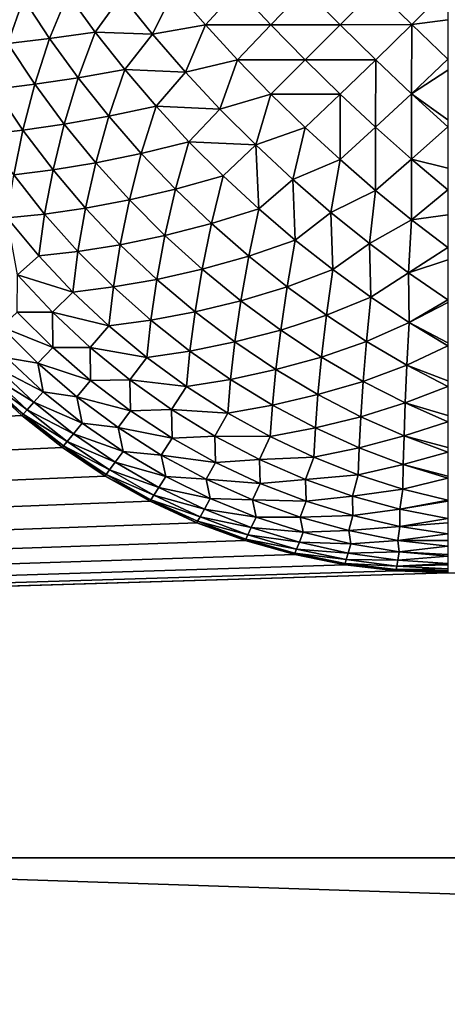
# Model space of a CAD drawing. Extents: x -302 to 302, y -900 to 900.
# Tile 232 of 256: x 32.8 to 34.3, y -880.51 to -877.06. Entities that reach past the tile are written whole.
import ezdxf

# ---------------------------------------------------------------- set-up
doc = ezdxf.new("R2010")
doc.units = 0
doc.header["$LTSCALE"] = 81.481481
for name, color, linetype in [('255', 7, 'CONTINUOUS'), ('260', 7, 'CONTINUOUS'), ('298', 7, 'CONTINUOUS'), ('3', 7, 'CONTINUOUS'), ('310', 7, 'CONTINUOUS'), ('34', 7, 'CONTINUOUS')]:
    doc.layers.add(name, color=color, linetype=linetype)

msp = doc.modelspace()

# ---------------------------------------------------------------- linework, layer by layer
at = {"layer": '255', "color": 7, "linetype": 'CONTINUOUS'}
for points in [[(1.25, -880), (149.75, -880), (30.5, -880, -23.3), (1.25, -880)], [(30.5, -880, -23.3), (149.75, -880), (120.5, -880, -23.3), (30.5, -880, -23.3)]]:
    msp.add_3dface(points, dxfattribs=at)
at = {"layer": '260', "color": 7, "linetype": 'CONTINUOUS'}
for points in [[(120.5, -883, -23.3), (30.5, -883, -23.3), (30.5, -880, -23.3), (120.5, -883, -23.3)], [(120.5, -883, -23.3), (30.5, -880, -23.3), (120.5, -880, -23.3), (120.5, -883, -23.3)]]:
    msp.add_3dface(points, dxfattribs=at)
at = {"layer": '298', "color": 7, "linetype": 'CONTINUOUS'}
for points in [[(32.8063, -878.4489), (32.6737, -878.3263), (32.8063, -878.4489, -22.7), (32.8063, -878.4489)], [(32.8063, -878.4489, -22.7), (32.6737, -878.3263), (32.6737, -878.3263, -22.7), (32.8063, -878.4489, -22.7)], [(32.9481, -878.5607), (32.8063, -878.4489), (32.9481, -878.5607, -22.7), (32.9481, -878.5607)], [(32.9481, -878.5607, -22.7), (32.8063, -878.4489), (32.8063, -878.4489, -22.7), (32.9481, -878.5607, -22.7)], [(33.0983, -878.6611), (32.9481, -878.5607), (33.0983, -878.6611, -22.7), (33.0983, -878.6611)], [(33.0983, -878.6611, -22.7), (32.9481, -878.5607), (32.9481, -878.5607, -22.7), (33.0983, -878.6611, -22.7)], [(33.2558, -878.7493), (33.0983, -878.6611), (33.2558, -878.7493, -22.7), (33.2558, -878.7493)], [(33.2558, -878.7493, -22.7), (33.0983, -878.6611), (33.0983, -878.6611, -22.7), (33.2558, -878.7493, -22.7)], [(33.4198, -878.8249), (33.2558, -878.7493), (33.4198, -878.8249, -22.7), (33.4198, -878.8249)], [(33.4198, -878.8249, -22.7), (33.2558, -878.7493), (33.2558, -878.7493, -22.7), (33.4198, -878.8249, -22.7)], [(33.5893, -878.8874), (33.4198, -878.8249), (33.5893, -878.8874, -22.7), (33.5893, -878.8874)], [(33.5893, -878.8874, -22.7), (33.4198, -878.8249), (33.4198, -878.8249, -22.7), (33.5893, -878.8874, -22.7)], [(33.7631, -878.9365), (33.5893, -878.8874), (33.7631, -878.9365, -22.7), (33.7631, -878.9365)], [(33.7631, -878.9365, -22.7), (33.5893, -878.8874), (33.5893, -878.8874, -22.7), (33.7631, -878.9365, -22.7)], [(33.9402, -878.9717), (33.7631, -878.9365), (33.9402, -878.9717, -22.7), (33.9402, -878.9717)], [(33.9402, -878.9717, -22.7), (33.7631, -878.9365), (33.7631, -878.9365, -22.7), (33.9402, -878.9717, -22.7)], [(34.1195, -878.9929), (33.9402, -878.9717), (34.1195, -878.9929, -22.7), (34.1195, -878.9929)], [(34.1195, -878.9929, -22.7), (33.9402, -878.9717), (33.9402, -878.9717, -22.7), (34.1195, -878.9929, -22.7)], [(34.3, -879), (34.1195, -878.9929), (34.3, -879, -22.7), (34.3, -879)], [(34.3, -879, -22.7), (34.1195, -878.9929), (34.1195, -878.9929, -22.7), (34.3, -879, -22.7)]]:
    msp.add_3dface(points, dxfattribs=at)
at = {"layer": '3', "color": 7, "linetype": 'CONTINUOUS'}
for points in [[(32.8063, -878.4489), (1.25, -880), (32.6737, -878.3263), (32.8063, -878.4489)], [(32.9481, -878.5607), (1.25, -880), (32.8063, -878.4489), (32.9481, -878.5607)], [(33.0983, -878.6611), (1.25, -880), (32.9481, -878.5607), (33.0983, -878.6611)], [(33.2558, -878.7493), (1.25, -880), (33.0983, -878.6611), (33.2558, -878.7493)], [(33.4198, -878.8249), (1.25, -880), (33.2558, -878.7493), (33.4198, -878.8249)], [(33.5893, -878.8874), (1.25, -880), (33.4198, -878.8249), (33.5893, -878.8874)], [(33.7631, -878.9365), (1.25, -880), (33.5893, -878.8874), (33.7631, -878.9365)], [(33.9402, -878.9717), (1.25, -880), (33.7631, -878.9365), (33.9402, -878.9717)], [(34.1195, -878.9929), (1.25, -880), (33.9402, -878.9717), (34.1195, -878.9929)], [(34.3, -879), (1.25, -880), (34.1195, -878.9929), (34.3, -879)], [(149.75, -880), (1.25, -880), (34.3, -879), (149.75, -880)]]:
    msp.add_3dface(points, dxfattribs=at)
at = {"layer": '310', "color": 7, "linetype": 'CONTINUOUS'}
for points in [[(33.1552, -876.9752, -24.6757), (33.3414, -876.9533, -24.7753), (33.2644, -877.1107, -24.7122), (33.1552, -876.9752, -24.6757)], [(33.3414, -876.9533, -24.7753), (33.4497, -877.078, -24.8034), (33.2644, -877.1107, -24.7122), (33.3414, -876.9533, -24.7753)], [(33.3414, -876.9533, -24.7753), (33.5631, -876.9535, -24.864), (33.4497, -877.078, -24.8034), (33.3414, -876.9533, -24.7753)], [(33.5631, -876.9535, -24.864), (33.6795, -877.0782, -24.8822), (33.4497, -877.078, -24.8034), (33.5631, -876.9535, -24.864)], [(33.5631, -876.9535, -24.864), (33.7999, -876.9531, -24.9307), (33.6795, -877.0782, -24.8822), (33.5631, -876.9535, -24.864)], [(33.7999, -876.9531, -24.9307), (33.9223, -877.0777, -24.9371), (33.6795, -877.0782, -24.8822), (33.7999, -876.9531, -24.9307)], [(33.7999, -876.9531, -24.9307), (34.0477, -876.9523, -24.9722), (33.9223, -877.0777, -24.9371), (33.7999, -876.9531, -24.9307)], [(34.0477, -876.9523, -24.9722), (34.1734, -877.0765, -24.9654), (33.9223, -877.0777, -24.9371), (34.0477, -876.9523, -24.9722)], [(34.0477, -876.9523, -24.9722), (34.3, -876.9497, -24.9864), (34.1734, -877.0765, -24.9654), (34.0477, -876.9523, -24.9722)], [(34.3, -876.9497, -24.9864), (34.3, -877.0598, -24.9717), (34.1734, -877.0765, -24.9654), (34.3, -876.9497, -24.9864)], [(32.6714, -876.9969, -24.2967), (32.8113, -876.9854, -24.4298), (32.7568, -877.1429, -24.3469), (32.6714, -876.9969, -24.2967)], [(32.8113, -876.9854, -24.4298), (32.9032, -877.1257, -24.477), (32.7568, -877.1429, -24.3469), (32.8113, -876.9854, -24.4298)], [(32.8113, -876.9854, -24.4298), (32.9668, -876.9706, -24.5546), (32.9032, -877.1257, -24.477), (32.8113, -876.9854, -24.4298)], [(32.9668, -876.9706, -24.5546), (33.0635, -877.1039, -24.5968), (32.9032, -877.1257, -24.477), (32.9668, -876.9706, -24.5546)], [(32.9668, -876.9706, -24.5546), (33.1552, -876.9752, -24.6757), (33.0635, -877.1039, -24.5968), (32.9668, -876.9706, -24.5546)], [(33.1552, -876.9752, -24.6757), (33.2644, -877.1107, -24.7122), (33.0635, -877.1039, -24.5968), (33.1552, -876.9752, -24.6757)], [(34.3, -877.0598, -24.9717), (34.3, -877.1983, -24.9454), (34.1734, -877.0765, -24.9654), (34.3, -877.0598, -24.9717)], [(33.2644, -877.1107, -24.7122), (33.4497, -877.078, -24.8034), (33.3799, -877.2437, -24.7366), (33.2644, -877.1107, -24.7122)], [(33.4497, -877.078, -24.8034), (33.5625, -877.2007, -24.8202), (33.3799, -877.2437, -24.7366), (33.4497, -877.078, -24.8034)], [(33.4497, -877.078, -24.8034), (33.6795, -877.0782, -24.8822), (33.5625, -877.2007, -24.8202), (33.4497, -877.078, -24.8034)], [(33.6795, -877.0782, -24.8822), (33.7993, -877.2007, -24.8883), (33.5625, -877.2007, -24.8202), (33.6795, -877.0782, -24.8822)], [(33.6795, -877.0782, -24.8822), (33.9223, -877.0777, -24.9371), (33.7993, -877.2007, -24.8883), (33.6795, -877.0782, -24.8822)], [(33.9223, -877.0777, -24.9371), (34.0469, -877.2001, -24.9307), (33.7993, -877.2007, -24.8883), (33.9223, -877.0777, -24.9371)], [(33.9223, -877.0777, -24.9371), (34.1734, -877.0765, -24.9654), (34.0469, -877.2001, -24.9307), (33.9223, -877.0777, -24.9371)], [(34.0469, -877.2001, -24.9307), (34.1734, -877.0765, -24.9654), (34.173, -877.3196, -24.9113), (34.0469, -877.2001, -24.9307)], [(34.1734, -877.0765, -24.9654), (34.3, -877.1983, -24.9454), (34.173, -877.3196, -24.9113), (34.1734, -877.0765, -24.9654)], [(32.7568, -877.1429, -24.3469), (32.9032, -877.1257, -24.477), (32.8512, -877.2862, -24.3874), (32.7568, -877.1429, -24.3469)], [(32.9032, -877.1257, -24.477), (33.0032, -877.2636, -24.514), (32.8512, -877.2862, -24.3874), (32.9032, -877.1257, -24.477)], [(32.9032, -877.1257, -24.477), (33.0635, -877.1039, -24.5968), (33.0032, -877.2636, -24.514), (32.9032, -877.1257, -24.477)], [(33.0635, -877.1039, -24.5968), (33.167, -877.235, -24.6288), (33.0032, -877.2636, -24.514), (33.0635, -877.1039, -24.5968)], [(33.0635, -877.1039, -24.5968), (33.2644, -877.1107, -24.7122), (33.167, -877.235, -24.6288), (33.0635, -877.1039, -24.5968)], [(33.2644, -877.1107, -24.7122), (33.3799, -877.2437, -24.7366), (33.167, -877.235, -24.6288), (33.2644, -877.1107, -24.7122)], [(32.7568, -877.1429, -24.3469), (32.8512, -877.2862, -24.3874), (32.7126, -877.3032, -24.2512), (32.7568, -877.1429, -24.3469)], [(33.3799, -877.2437, -24.7366), (33.5625, -877.2007, -24.8202), (33.5008, -877.3735, -24.7488), (33.3799, -877.2437, -24.7366)], [(33.5625, -877.2007, -24.8202), (33.6793, -877.3207, -24.8259), (33.5008, -877.3735, -24.7488), (33.5625, -877.2007, -24.8202)], [(33.5625, -877.2007, -24.8202), (33.7993, -877.2007, -24.8883), (33.6793, -877.3207, -24.8259), (33.5625, -877.2007, -24.8202)], [(33.7993, -877.2007, -24.8883), (33.9218, -877.3205, -24.8822), (33.6793, -877.3207, -24.8259), (33.7993, -877.2007, -24.8883)], [(33.7993, -877.2007, -24.8883), (34.0469, -877.2001, -24.9307), (33.9218, -877.3205, -24.8822), (33.7993, -877.2007, -24.8883)], [(33.9218, -877.3205, -24.8822), (34.0469, -877.2001, -24.9307), (34.0465, -877.4369, -24.864), (33.9218, -877.3205, -24.8822)], [(34.0469, -877.2001, -24.9307), (34.173, -877.3196, -24.9113), (34.0465, -877.4369, -24.864), (34.0469, -877.2001, -24.9307)], [(34.3, -877.1983, -24.9454), (34.3, -877.2369, -24.9365), (34.173, -877.3196, -24.9113), (34.3, -877.1983, -24.9454)], [(33.0032, -877.2636, -24.514), (33.167, -877.235, -24.6288), (33.1106, -877.3983, -24.5406), (33.0032, -877.2636, -24.514)], [(33.167, -877.235, -24.6288), (33.2767, -877.3632, -24.6501), (33.1106, -877.3983, -24.5406), (33.167, -877.235, -24.6288)], [(33.167, -877.235, -24.6288), (33.3799, -877.2437, -24.7366), (33.2767, -877.3632, -24.6501), (33.167, -877.235, -24.6288)], [(32.8512, -877.2862, -24.3874), (33.0032, -877.2636, -24.514), (32.9542, -877.426, -24.418), (32.8512, -877.2862, -24.3874)], [(33.0032, -877.2636, -24.514), (33.1106, -877.3983, -24.5406), (32.9542, -877.426, -24.418), (33.0032, -877.2636, -24.514)], [(33.3799, -877.2437, -24.7366), (33.5008, -877.3735, -24.7488), (33.2767, -877.3632, -24.6501), (33.3799, -877.2437, -24.7366)], [(34.3, -877.2369, -24.9365), (34.3, -877.4107, -24.8874), (34.173, -877.3196, -24.9113), (34.3, -877.2369, -24.9365)], [(32.7126, -877.3032, -24.2512), (32.8096, -877.4471, -24.2844), (32.678, -877.4622, -24.1417), (32.7126, -877.3032, -24.2512)], [(32.7126, -877.3032, -24.2512), (32.8512, -877.2862, -24.3874), (32.8096, -877.4471, -24.2844), (32.7126, -877.3032, -24.2512)], [(32.8512, -877.2862, -24.3874), (32.9542, -877.426, -24.418), (32.8096, -877.4471, -24.2844), (32.8512, -877.2862, -24.3874)], [(33.5008, -877.3735, -24.7488), (33.6793, -877.3207, -24.8259), (33.6265, -877.4992, -24.7488), (33.5008, -877.3735, -24.7488)], [(33.6793, -877.3207, -24.8259), (33.7993, -877.4375, -24.8202), (33.6265, -877.4992, -24.7488), (33.6793, -877.3207, -24.8259)], [(33.6793, -877.3207, -24.8259), (33.9218, -877.3205, -24.8822), (33.7993, -877.4375, -24.8202), (33.6793, -877.3207, -24.8259)], [(33.7993, -877.4375, -24.8202), (33.9218, -877.3205, -24.8822), (33.922, -877.5503, -24.8034), (33.7993, -877.4375, -24.8202)], [(33.9218, -877.3205, -24.8822), (34.0465, -877.4369, -24.864), (33.922, -877.5503, -24.8034), (33.9218, -877.3205, -24.8822)], [(34.0465, -877.4369, -24.864), (34.173, -877.3196, -24.9113), (34.1726, -877.5491, -24.8337), (34.0465, -877.4369, -24.864)], [(34.173, -877.3196, -24.9113), (34.3, -877.4355, -24.8792), (34.1726, -877.5491, -24.8337), (34.173, -877.3196, -24.9113)], [(34.3, -877.4107, -24.8874), (34.3, -877.4355, -24.8792), (34.173, -877.3196, -24.9113), (34.3, -877.4107, -24.8874)], [(33.1106, -877.3983, -24.5406), (33.2767, -877.3632, -24.6501), (33.2248, -877.5289, -24.5566), (33.1106, -877.3983, -24.5406)], [(33.2767, -877.3632, -24.6501), (33.392, -877.4878, -24.6609), (33.2248, -877.5289, -24.5566), (33.2767, -877.3632, -24.6501)], [(33.2767, -877.3632, -24.6501), (33.5008, -877.3735, -24.7488), (33.392, -877.4878, -24.6609), (33.2767, -877.3632, -24.6501)], [(33.5008, -877.3735, -24.7488), (33.6265, -877.4992, -24.7488), (33.392, -877.4878, -24.6609), (33.5008, -877.3735, -24.7488)], [(32.9542, -877.426, -24.418), (33.1106, -877.3983, -24.5406), (33.065, -877.5616, -24.4385), (32.9542, -877.426, -24.418)], [(33.1106, -877.3983, -24.5406), (33.2248, -877.5289, -24.5566), (33.065, -877.5616, -24.4385), (33.1106, -877.3983, -24.5406)], [(32.8096, -877.4471, -24.2844), (32.9542, -877.426, -24.418), (32.9154, -877.5867, -24.3083), (32.8096, -877.4471, -24.2844)], [(32.9542, -877.426, -24.418), (33.065, -877.5616, -24.4385), (32.9154, -877.5867, -24.3083), (32.9542, -877.426, -24.418)], [(33.6265, -877.4992, -24.7488), (33.7993, -877.4375, -24.8202), (33.7563, -877.6201, -24.7366), (33.6265, -877.4992, -24.7488)], [(33.7993, -877.4375, -24.8202), (33.922, -877.5503, -24.8034), (33.7563, -877.6201, -24.7366), (33.7993, -877.4375, -24.8202)], [(33.922, -877.5503, -24.8034), (34.0465, -877.4369, -24.864), (34.0467, -877.6586, -24.7753), (33.922, -877.5503, -24.8034)], [(34.0465, -877.4369, -24.864), (34.1726, -877.5491, -24.8337), (34.0467, -877.6586, -24.7753), (34.0465, -877.4369, -24.864)], [(34.3, -877.4355, -24.8792), (34.3, -877.5802, -24.8249), (34.1726, -877.5491, -24.8337), (34.3, -877.4355, -24.8792)], [(32.678, -877.4622, -24.1417), (32.8096, -877.4471, -24.2844), (32.7776, -877.6046, -24.1676), (32.678, -877.4622, -24.1417)], [(32.8096, -877.4471, -24.2844), (32.9154, -877.5867, -24.3083), (32.7776, -877.6046, -24.1676), (32.8096, -877.4471, -24.2844)], [(33.2248, -877.5289, -24.5566), (33.392, -877.4878, -24.6609), (33.3452, -877.6548, -24.5619), (33.2248, -877.5289, -24.5566)], [(33.392, -877.4878, -24.6609), (33.5122, -877.608, -24.6609), (33.3452, -877.6548, -24.5619), (33.392, -877.4878, -24.6609)], [(33.392, -877.4878, -24.6609), (33.6265, -877.4992, -24.7488), (33.5122, -877.608, -24.6609), (33.392, -877.4878, -24.6609)], [(33.5122, -877.608, -24.6609), (33.6265, -877.4992, -24.7488), (33.6368, -877.7233, -24.6501), (33.5122, -877.608, -24.6609)], [(33.6265, -877.4992, -24.7488), (33.7563, -877.6201, -24.7366), (33.6368, -877.7233, -24.6501), (33.6265, -877.4992, -24.7488)], [(33.065, -877.5616, -24.4385), (33.2248, -877.5289, -24.5566), (33.1832, -877.6921, -24.4488), (33.065, -877.5616, -24.4385)], [(33.2248, -877.5289, -24.5566), (33.3452, -877.6548, -24.5619), (33.1832, -877.6921, -24.4488), (33.2248, -877.5289, -24.5566)], [(32.9154, -877.5867, -24.3083), (33.065, -877.5616, -24.4385), (33.0293, -877.7209, -24.3227), (32.9154, -877.5867, -24.3083)], [(33.065, -877.5616, -24.4385), (33.1832, -877.6921, -24.4488), (33.0293, -877.7209, -24.3227), (33.065, -877.5616, -24.4385)], [(33.7563, -877.6201, -24.7366), (33.922, -877.5503, -24.8034), (33.8893, -877.7356, -24.7122), (33.7563, -877.6201, -24.7366)], [(33.922, -877.5503, -24.8034), (34.0467, -877.6586, -24.7753), (33.8893, -877.7356, -24.7122), (33.922, -877.5503, -24.8034)], [(34.0467, -877.6586, -24.7753), (34.1726, -877.5491, -24.8337), (34.1727, -877.7618, -24.7363), (34.0467, -877.6586, -24.7753)], [(34.3, -877.5802, -24.8249), (34.3, -877.6565, -24.7917), (34.1726, -877.5491, -24.8337), (34.3, -877.5802, -24.8249)], [(34.1726, -877.5491, -24.8337), (34.3, -877.6565, -24.7917), (34.1727, -877.7618, -24.7363), (34.1726, -877.5491, -24.8337)], [(32.7776, -877.6046, -24.1676), (32.886, -877.7419, -24.185), (32.755, -877.7554, -24.0375), (32.7776, -877.6046, -24.1676)], [(32.7776, -877.6046, -24.1676), (32.9154, -877.5867, -24.3083), (32.886, -877.7419, -24.185), (32.7776, -877.6046, -24.1676)], [(32.9154, -877.5867, -24.3083), (33.0293, -877.7209, -24.3227), (32.886, -877.7419, -24.185), (32.9154, -877.5867, -24.3083)], [(33.3452, -877.6548, -24.5619), (33.5122, -877.608, -24.6609), (33.4711, -877.7752, -24.5566), (33.3452, -877.6548, -24.5619)], [(33.5122, -877.608, -24.6609), (33.6368, -877.7233, -24.6501), (33.4711, -877.7752, -24.5566), (33.5122, -877.608, -24.6609)], [(33.6368, -877.7233, -24.6501), (33.7563, -877.6201, -24.7366), (33.765, -877.833, -24.6288), (33.6368, -877.7233, -24.6501)], [(33.7563, -877.6201, -24.7366), (33.8893, -877.7356, -24.7122), (33.765, -877.833, -24.6288), (33.7563, -877.6201, -24.7366)], [(33.1832, -877.6921, -24.4488), (33.3452, -877.6548, -24.5619), (33.3079, -877.8168, -24.4488), (33.1832, -877.6921, -24.4488)], [(33.3452, -877.6548, -24.5619), (33.4711, -877.7752, -24.5566), (33.3079, -877.8168, -24.4488), (33.3452, -877.6548, -24.5619)], [(33.8893, -877.7356, -24.7122), (34.0467, -877.6586, -24.7753), (34.0248, -877.8448, -24.6757), (33.8893, -877.7356, -24.7122)], [(34.0467, -877.6586, -24.7753), (34.1727, -877.7618, -24.7363), (34.0248, -877.8448, -24.6757), (34.0467, -877.6586, -24.7753)], [(34.3, -877.6565, -24.7917), (34.3, -877.7442, -24.7493), (34.1727, -877.7618, -24.7363), (34.3, -877.6565, -24.7917)], [(33.0293, -877.7209, -24.3227), (33.1832, -877.6921, -24.4488), (33.1508, -877.8492, -24.3275), (33.0293, -877.7209, -24.3227)], [(33.1832, -877.6921, -24.4488), (33.3079, -877.8168, -24.4488), (33.1508, -877.8492, -24.3275), (33.1832, -877.6921, -24.4488)], [(32.755, -877.7554, -24.0375), (32.886, -877.7419, -24.185), (32.8658, -877.8887, -24.0491), (32.755, -877.7554, -24.0375)], [(32.886, -877.7419, -24.185), (33.0027, -877.873, -24.1937), (32.8658, -877.8887, -24.0491), (32.886, -877.7419, -24.185)], [(32.886, -877.7419, -24.185), (33.0293, -877.7209, -24.3227), (33.0027, -877.873, -24.1937), (32.886, -877.7419, -24.185)], [(33.0293, -877.7209, -24.3227), (33.1508, -877.8492, -24.3275), (33.0027, -877.873, -24.1937), (33.0293, -877.7209, -24.3227)], [(33.4711, -877.7752, -24.5566), (33.6368, -877.7233, -24.6501), (33.6017, -877.8894, -24.5406), (33.4711, -877.7752, -24.5566)], [(33.6368, -877.7233, -24.6501), (33.765, -877.833, -24.6288), (33.6017, -877.8894, -24.5406), (33.6368, -877.7233, -24.6501)], [(33.765, -877.833, -24.6288), (33.8893, -877.7356, -24.7122), (33.8961, -877.9365, -24.5968), (33.765, -877.833, -24.6288)], [(33.8893, -877.7356, -24.7122), (34.0248, -877.8448, -24.6757), (33.8961, -877.9365, -24.5968), (33.8893, -877.7356, -24.7122)], [(34.3, -877.7442, -24.7493), (34.3, -877.8592, -24.6865), (34.1727, -877.7618, -24.7363), (34.3, -877.7442, -24.7493)], [(32.755, -877.7554, -24.0375), (32.8658, -877.8887, -24.0491), (32.7906, -877.9547, -23.899), (32.755, -877.7554, -24.0375)], [(33.3079, -877.8168, -24.4488), (33.4711, -877.7752, -24.5566), (33.4384, -877.935, -24.4385), (33.3079, -877.8168, -24.4488)], [(33.4711, -877.7752, -24.5566), (33.6017, -877.8894, -24.5406), (33.4384, -877.935, -24.4385), (33.4711, -877.7752, -24.5566)], [(34.0248, -877.8448, -24.6757), (34.1727, -877.7618, -24.7363), (34.1619, -877.9473, -24.6275), (34.0248, -877.8448, -24.6757)], [(34.1727, -877.7618, -24.7363), (34.3, -877.8592, -24.6865), (34.1619, -877.9473, -24.6275), (34.1727, -877.7618, -24.7363)], [(33.1508, -877.8492, -24.3275), (33.3079, -877.8168, -24.4488), (33.2791, -877.9707, -24.3227), (33.1508, -877.8492, -24.3275)], [(33.3079, -877.8168, -24.4488), (33.4384, -877.935, -24.4385), (33.2791, -877.9707, -24.3227), (33.3079, -877.8168, -24.4488)], [(33.0027, -877.873, -24.1937), (33.1508, -877.8492, -24.3275), (33.127, -877.9973, -24.1937), (33.0027, -877.873, -24.1937)], [(33.1508, -877.8492, -24.3275), (33.2791, -877.9707, -24.3227), (33.127, -877.9973, -24.1937), (33.1508, -877.8492, -24.3275)], [(33.6017, -877.8894, -24.5406), (33.765, -877.833, -24.6288), (33.7364, -877.9968, -24.514), (33.6017, -877.8894, -24.5406)], [(33.765, -877.833, -24.6288), (33.8961, -877.9365, -24.5968), (33.7364, -877.9968, -24.514), (33.765, -877.833, -24.6288)], [(33.8961, -877.9365, -24.5968), (34.0248, -877.8448, -24.6757), (34.0294, -878.0332, -24.5546), (33.8961, -877.9365, -24.5968)], [(34.0248, -877.8448, -24.6757), (34.1619, -877.9473, -24.6275), (34.0294, -878.0332, -24.5546), (34.0248, -877.8448, -24.6757)], [(32.8658, -877.8887, -24.0491), (32.9848, -878.0152, -24.0529), (32.7906, -877.9547, -23.899), (32.8658, -877.8887, -24.0491)], [(32.8658, -877.8887, -24.0491), (33.0027, -877.873, -24.1937), (32.9848, -878.0152, -24.0529), (32.8658, -877.8887, -24.0491)], [(33.0027, -877.873, -24.1937), (33.127, -877.9973, -24.1937), (32.9848, -878.0152, -24.0529), (33.0027, -877.873, -24.1937)], [(33.4384, -877.935, -24.4385), (33.6017, -877.8894, -24.5406), (33.574, -878.0458, -24.418), (33.4384, -877.935, -24.4385)], [(33.6017, -877.8894, -24.5406), (33.7364, -877.9968, -24.514), (33.574, -878.0458, -24.418), (33.6017, -877.8894, -24.5406)], [(34.3, -877.8592, -24.6865), (34.3, -877.9017, -24.6611), (34.1619, -877.9473, -24.6275), (34.3, -877.8592, -24.6865)], [(34.3, -877.9017, -24.6611), (34.3, -878.0422, -24.5678), (34.1619, -877.9473, -24.6275), (34.3, -877.9017, -24.6611)], [(32.7906, -877.9547, -23.899), (32.9137, -878.0863, -23.9027), (32.7901, -878.0855, -23.7442), (32.7906, -877.9547, -23.899)], [(32.7906, -877.9547, -23.899), (32.9848, -878.0152, -24.0529), (32.9137, -878.0863, -23.9027), (32.7906, -877.9547, -23.899)], [(33.2791, -877.9707, -24.3227), (33.4384, -877.935, -24.4385), (33.4133, -878.0846, -24.3083), (33.2791, -877.9707, -24.3227)], [(33.4384, -877.935, -24.4385), (33.574, -878.0458, -24.418), (33.4133, -878.0846, -24.3083), (33.4384, -877.935, -24.4385)], [(33.7364, -877.9968, -24.514), (33.8961, -877.9365, -24.5968), (33.8743, -878.0968, -24.477), (33.7364, -877.9968, -24.514)], [(33.8961, -877.9365, -24.5968), (34.0294, -878.0332, -24.5546), (33.8743, -878.0968, -24.477), (33.8961, -877.9365, -24.5968)], [(34.0294, -878.0332, -24.5546), (34.1619, -877.9473, -24.6275), (34.1642, -878.1226, -24.5021), (34.0294, -878.0332, -24.5546)], [(34.1619, -877.9473, -24.6275), (34.3, -878.0422, -24.5678), (34.1642, -878.1226, -24.5021), (34.1619, -877.9473, -24.6275)], [(33.127, -877.9973, -24.1937), (33.2791, -877.9707, -24.3227), (33.2581, -878.114, -24.185), (33.127, -877.9973, -24.1937)], [(33.2791, -877.9707, -24.3227), (33.4133, -878.0846, -24.3083), (33.2581, -878.114, -24.185), (33.2791, -877.9707, -24.3227)], [(32.9848, -878.0152, -24.0529), (33.1113, -878.1342, -24.0491), (32.9137, -878.0863, -23.9027), (32.9848, -878.0152, -24.0529)], [(32.9848, -878.0152, -24.0529), (33.127, -877.9973, -24.1937), (33.1113, -878.1342, -24.0491), (32.9848, -878.0152, -24.0529)], [(33.127, -877.9973, -24.1937), (33.2581, -878.114, -24.185), (33.1113, -878.1342, -24.0491), (33.127, -877.9973, -24.1937)], [(33.574, -878.0458, -24.418), (33.7364, -877.9968, -24.514), (33.7138, -878.1488, -24.3874), (33.574, -878.0458, -24.418)], [(33.7364, -877.9968, -24.514), (33.8743, -878.0968, -24.477), (33.7138, -878.1488, -24.3874), (33.7364, -877.9968, -24.514)], [(33.4133, -878.0846, -24.3083), (33.574, -878.0458, -24.418), (33.5529, -878.1904, -24.2844), (33.4133, -878.0846, -24.3083)], [(33.574, -878.0458, -24.418), (33.7138, -878.1488, -24.3874), (33.5529, -878.1904, -24.2844), (33.574, -878.0458, -24.418)], [(33.8743, -878.0968, -24.477), (34.0294, -878.0332, -24.5546), (34.0146, -878.1887, -24.4298), (33.8743, -878.0968, -24.477)], [(34.0294, -878.0332, -24.5546), (34.1642, -878.1226, -24.5021), (34.0146, -878.1887, -24.4298), (34.0294, -878.0332, -24.5546)], [(34.3, -878.0422, -24.5678), (34.3, -878.0519, -24.5607), (34.1642, -878.1226, -24.5021), (34.3, -878.0422, -24.5678)], [(34.3, -878.0519, -24.5607), (34.3, -878.1937, -24.4489), (34.1642, -878.1226, -24.5021), (34.3, -878.0519, -24.5607)], [(32.7901, -878.0855, -23.7442), (32.9145, -878.2099, -23.7442), (32.735, -878.1374, -23.5802), (32.7901, -878.0855, -23.7442)], [(32.7901, -878.0855, -23.7442), (32.9137, -878.0863, -23.9027), (32.9145, -878.2099, -23.7442), (32.7901, -878.0855, -23.7442)], [(32.9137, -878.0863, -23.9027), (33.1113, -878.1342, -24.0491), (33.0453, -878.2094, -23.899), (32.9137, -878.0863, -23.9027)], [(32.9137, -878.0863, -23.9027), (33.0453, -878.2094, -23.899), (32.9145, -878.2099, -23.7442), (32.9137, -878.0863, -23.9027)], [(33.2581, -878.114, -24.185), (33.4133, -878.0846, -24.3083), (33.3954, -878.2224, -24.1676), (33.2581, -878.114, -24.185)], [(33.4133, -878.0846, -24.3083), (33.5529, -878.1904, -24.2844), (33.3954, -878.2224, -24.1676), (33.4133, -878.0846, -24.3083)], [(33.7138, -878.1488, -24.3874), (33.8743, -878.0968, -24.477), (33.8571, -878.2432, -24.3469), (33.7138, -878.1488, -24.3874)], [(33.8743, -878.0968, -24.477), (34.0146, -878.1887, -24.4298), (33.8571, -878.2432, -24.3469), (33.8743, -878.0968, -24.477)], [(33.1113, -878.1342, -24.0491), (33.2446, -878.245, -24.0375), (33.0453, -878.2094, -23.899), (33.1113, -878.1342, -24.0491)], [(33.1113, -878.1342, -24.0491), (33.2581, -878.114, -24.185), (33.2446, -878.245, -24.0375), (33.1113, -878.1342, -24.0491)], [(33.2581, -878.114, -24.185), (33.3954, -878.2224, -24.1676), (33.2446, -878.245, -24.0375), (33.2581, -878.114, -24.185)], [(34.0146, -878.1887, -24.4298), (34.1642, -878.1226, -24.5021), (34.1566, -878.2721, -24.3727), (34.0146, -878.1887, -24.4298)], [(34.1642, -878.1226, -24.5021), (34.3, -878.2042, -24.4399), (34.1566, -878.2721, -24.3727), (34.1642, -878.1226, -24.5021)], [(34.3, -878.1937, -24.4489), (34.3, -878.2042, -24.4399), (34.1642, -878.1226, -24.5021), (34.3, -878.1937, -24.4489)], [(32.735, -878.1374, -23.5802), (32.9145, -878.2099, -23.7442), (32.8626, -878.265, -23.5802), (32.735, -878.1374, -23.5802)], [(32.735, -878.1374, -23.5802), (32.8626, -878.265, -23.5802), (32.7534, -878.2466, -23.4113), (32.735, -878.1374, -23.5802)], [(33.5529, -878.1904, -24.2844), (33.7138, -878.1488, -24.3874), (33.6968, -878.2874, -24.2512), (33.5529, -878.1904, -24.2844)], [(33.7138, -878.1488, -24.3874), (33.8571, -878.2432, -24.3469), (33.6968, -878.2874, -24.2512), (33.7138, -878.1488, -24.3874)], [(33.3954, -878.2224, -24.1676), (33.5529, -878.1904, -24.2844), (33.5378, -878.322, -24.1417), (33.3954, -878.2224, -24.1676)], [(33.5529, -878.1904, -24.2844), (33.6968, -878.2874, -24.2512), (33.5378, -878.322, -24.1417), (33.5529, -878.1904, -24.2844)], [(33.8571, -878.2432, -24.3469), (34.0146, -878.1887, -24.4298), (34.0031, -878.3286, -24.2967), (33.8571, -878.2432, -24.3469)], [(34.0146, -878.1887, -24.4298), (34.1566, -878.2721, -24.3727), (34.0031, -878.3286, -24.2967), (34.0146, -878.1887, -24.4298)], [(32.9145, -878.2099, -23.7442), (33.047, -878.3255, -23.7381), (32.8626, -878.265, -23.5802), (32.9145, -878.2099, -23.7442)], [(32.9145, -878.2099, -23.7442), (33.0453, -878.2094, -23.899), (33.047, -878.3255, -23.7381), (32.9145, -878.2099, -23.7442)], [(33.0453, -878.2094, -23.899), (33.2446, -878.245, -24.0375), (33.1846, -878.3232, -23.8879), (33.0453, -878.2094, -23.899)], [(33.0453, -878.2094, -23.899), (33.1846, -878.3232, -23.8879), (33.047, -878.3255, -23.7381), (33.0453, -878.2094, -23.899)], [(33.2446, -878.245, -24.0375), (33.3954, -878.2224, -24.1676), (33.3838, -878.347, -24.0183), (33.2446, -878.245, -24.0375)], [(33.3954, -878.2224, -24.1676), (33.5378, -878.322, -24.1417), (33.3838, -878.347, -24.0183), (33.3954, -878.2224, -24.1676)], [(34.3, -878.2042, -24.4399), (34.3, -878.3263, -24.3263), (34.1566, -878.2721, -24.3727), (34.3, -878.2042, -24.4399)], [(32.7534, -878.2466, -23.4113), (32.8813, -878.3656, -23.4092), (32.7187, -878.2813, -23.2373), (32.7534, -878.2466, -23.4113)], [(32.7534, -878.2466, -23.4113), (32.8626, -878.265, -23.5802), (32.8813, -878.3656, -23.4092), (32.7534, -878.2466, -23.4113)], [(32.8626, -878.265, -23.5802), (33.047, -878.3255, -23.7381), (32.9989, -878.3829, -23.5748), (32.8626, -878.265, -23.5802)], [(32.8626, -878.265, -23.5802), (32.9989, -878.3829, -23.5748), (32.8813, -878.3656, -23.4092), (32.8626, -878.265, -23.5802)], [(33.2446, -878.245, -24.0375), (33.3838, -878.347, -24.0183), (33.1846, -878.3232, -23.8879), (33.2446, -878.245, -24.0375)], [(33.6968, -878.2874, -24.2512), (33.8571, -878.2432, -24.3469), (33.8443, -878.375, -24.2088), (33.6968, -878.2874, -24.2512)], [(33.8571, -878.2432, -24.3469), (34.0031, -878.3286, -24.2967), (33.8443, -878.375, -24.2088), (33.8571, -878.2432, -24.3469)], [(34.0031, -878.3286, -24.2967), (34.1566, -878.2721, -24.3727), (34.1507, -878.4044, -24.2371), (34.0031, -878.3286, -24.2967)], [(34.1566, -878.2721, -24.3727), (34.3, -878.3463, -24.3061), (34.1507, -878.4044, -24.2371), (34.1566, -878.2721, -24.3727)], [(34.3, -878.3263, -24.3263), (34.3, -878.3463, -24.3061), (34.1566, -878.2721, -24.3727), (34.3, -878.3263, -24.3263)], [(32.6787, -878.3213, -22.8805), (32.6937, -878.3063, -23.06), (32.825, -878.4279, -23.0589), (32.6787, -878.3213, -22.8805)], [(32.7187, -878.2813, -23.2373), (32.8486, -878.4019, -23.2357), (32.6937, -878.3063, -23.06), (32.7187, -878.2813, -23.2373)], [(32.6937, -878.3063, -23.06), (32.8486, -878.4019, -23.2357), (32.825, -878.4279, -23.0589), (32.6937, -878.3063, -23.06)], [(32.7187, -878.2813, -23.2373), (32.8813, -878.3656, -23.4092), (32.8486, -878.4019, -23.2357), (32.7187, -878.2813, -23.2373)], [(33.5378, -878.322, -24.1417), (33.6968, -878.2874, -24.2512), (33.6848, -878.412, -24.1073), (33.5378, -878.322, -24.1417)], [(33.6968, -878.2874, -24.2512), (33.8443, -878.375, -24.2088), (33.6848, -878.412, -24.1073), (33.6968, -878.2874, -24.2512)], [(32.8109, -878.4436, -22.8799), (32.6737, -878.3263, -22.7), (32.6787, -878.3213, -22.8805), (32.8109, -878.4436, -22.8799)], [(32.8063, -878.4489, -22.7), (32.6737, -878.3263, -22.7), (32.8109, -878.4436, -22.8799), (32.8063, -878.4489, -22.7)], [(32.8109, -878.4436, -22.8799), (32.6787, -878.3213, -22.8805), (32.825, -878.4279, -23.0589), (32.8109, -878.4436, -22.8799)], [(33.047, -878.3255, -23.7381), (33.1869, -878.4316, -23.7259), (32.9989, -878.3829, -23.5748), (33.047, -878.3255, -23.7381)], [(33.047, -878.3255, -23.7381), (33.1846, -878.3232, -23.8879), (33.1869, -878.4316, -23.7259), (33.047, -878.3255, -23.7381)], [(33.1846, -878.3232, -23.8879), (33.3838, -878.347, -24.0183), (33.3307, -878.427, -23.8696), (33.1846, -878.3232, -23.8879)], [(33.1846, -878.3232, -23.8879), (33.3307, -878.427, -23.8696), (33.1869, -878.4316, -23.7259), (33.1846, -878.3232, -23.8879)], [(33.3838, -878.347, -24.0183), (33.5378, -878.322, -24.1417), (33.5284, -878.4396, -23.9916), (33.3838, -878.347, -24.0183)], [(33.5378, -878.322, -24.1417), (33.6848, -878.412, -24.1073), (33.5284, -878.4396, -23.9916), (33.5378, -878.322, -24.1417)], [(33.8443, -878.375, -24.2088), (34.0031, -878.3286, -24.2967), (33.9944, -878.4528, -24.1575), (33.8443, -878.375, -24.2088)], [(34.0031, -878.3286, -24.2967), (34.1507, -878.4044, -24.2371), (33.9944, -878.4528, -24.1575), (34.0031, -878.3286, -24.2967)], [(32.8813, -878.3656, -23.4092), (33.0174, -878.475, -23.4031), (32.8486, -878.4019, -23.2357), (32.8813, -878.3656, -23.4092)], [(32.8813, -878.3656, -23.4092), (32.9989, -878.3829, -23.5748), (33.0174, -878.475, -23.4031), (32.8813, -878.3656, -23.4092)], [(33.3838, -878.347, -24.0183), (33.5284, -878.4396, -23.9916), (33.3307, -878.427, -23.8696), (33.3838, -878.347, -24.0183)], [(33.6848, -878.412, -24.1073), (33.8443, -878.375, -24.2088), (33.8353, -878.4921, -24.0647), (33.6848, -878.412, -24.1073)], [(33.8443, -878.375, -24.2088), (33.9944, -878.4528, -24.1575), (33.8353, -878.4921, -24.0647), (33.8443, -878.375, -24.2088)], [(34.3, -878.3463, -24.3061), (34.3, -878.4489, -24.1937), (34.1507, -878.4044, -24.2371), (34.3, -878.3463, -24.3061)], [(32.8486, -878.4019, -23.2357), (32.9872, -878.5124, -23.2309), (32.825, -878.4279, -23.0589), (32.8486, -878.4019, -23.2357)], [(32.8486, -878.4019, -23.2357), (33.0174, -878.475, -23.4031), (32.9872, -878.5124, -23.2309), (32.8486, -878.4019, -23.2357)], [(32.9989, -878.3829, -23.5748), (33.1869, -878.4316, -23.7259), (33.1433, -878.4904, -23.564), (32.9989, -878.3829, -23.5748)], [(32.9989, -878.3829, -23.5748), (33.1433, -878.4904, -23.564), (33.0174, -878.475, -23.4031), (32.9989, -878.3829, -23.5748)], [(33.9944, -878.4528, -24.1575), (34.1507, -878.4044, -24.2371), (34.1464, -878.5202, -24.0976), (33.9944, -878.4528, -24.1575)], [(34.1507, -878.4044, -24.2371), (34.3, -878.47, -24.1687), (34.1464, -878.5202, -24.0976), (34.1507, -878.4044, -24.2371)], [(34.3, -878.4489, -24.1937), (34.3, -878.47, -24.1687), (34.1507, -878.4044, -24.2371), (34.3, -878.4489, -24.1937)], [(32.9522, -878.5552, -22.8782), (32.8063, -878.4489, -22.7), (32.8109, -878.4436, -22.8799), (32.9522, -878.5552, -22.8782)], [(32.8109, -878.4436, -22.8799), (32.825, -878.4279, -23.0589), (32.9653, -878.5391, -23.0556), (32.8109, -878.4436, -22.8799)], [(32.9522, -878.5552, -22.8782), (32.8109, -878.4436, -22.8799), (32.9653, -878.5391, -23.0556), (32.9522, -878.5552, -22.8782)], [(32.825, -878.4279, -23.0589), (32.9872, -878.5124, -23.2309), (32.9653, -878.5391, -23.0556), (32.825, -878.4279, -23.0589)], [(33.1869, -878.4316, -23.7259), (33.3333, -878.5275, -23.7077), (33.1433, -878.4904, -23.564), (33.1869, -878.4316, -23.7259)], [(33.1869, -878.4316, -23.7259), (33.3307, -878.427, -23.8696), (33.3333, -878.5275, -23.7077), (33.1869, -878.4316, -23.7259)], [(33.3307, -878.427, -23.8696), (33.5284, -878.4396, -23.9916), (33.4828, -878.5203, -23.8441), (33.3307, -878.427, -23.8696)], [(33.3307, -878.427, -23.8696), (33.4828, -878.5203, -23.8441), (33.3333, -878.5275, -23.7077), (33.3307, -878.427, -23.8696)], [(33.5284, -878.4396, -23.9916), (33.6773, -878.5223, -23.9576), (33.4828, -878.5203, -23.8441), (33.5284, -878.4396, -23.9916)], [(33.5284, -878.4396, -23.9916), (33.6848, -878.412, -24.1073), (33.6773, -878.5223, -23.9576), (33.5284, -878.4396, -23.9916)], [(33.6848, -878.412, -24.1073), (33.8353, -878.4921, -24.0647), (33.6773, -878.5223, -23.9576), (33.6848, -878.412, -24.1073)], [(32.9481, -878.5607, -22.7), (32.8063, -878.4489, -22.7), (32.9522, -878.5552, -22.8782), (32.9481, -878.5607, -22.7)], [(33.0174, -878.475, -23.4031), (33.161, -878.5742, -23.3928), (32.9872, -878.5124, -23.2309), (33.0174, -878.475, -23.4031)], [(33.0174, -878.475, -23.4031), (33.1433, -878.4904, -23.564), (33.161, -878.5742, -23.3928), (33.0174, -878.475, -23.4031)], [(33.8353, -878.4921, -24.0647), (33.9944, -878.4528, -24.1575), (33.9886, -878.5617, -24.0141), (33.8353, -878.4921, -24.0647)], [(33.9944, -878.4528, -24.1575), (34.1464, -878.5202, -24.0976), (33.9886, -878.5617, -24.0141), (33.9944, -878.4528, -24.1575)], [(34.3, -878.47, -24.1687), (34.3, -878.5607, -24.0519), (34.1464, -878.5202, -24.0976), (34.3, -878.47, -24.1687)], [(32.9872, -878.5124, -23.2309), (33.1336, -878.6121, -23.223), (32.9653, -878.5391, -23.0556), (32.9872, -878.5124, -23.2309)], [(32.9872, -878.5124, -23.2309), (33.161, -878.5742, -23.3928), (33.1336, -878.6121, -23.223), (32.9872, -878.5124, -23.2309)], [(33.1433, -878.4904, -23.564), (33.3333, -878.5275, -23.7077), (33.2947, -878.587, -23.5479), (33.1433, -878.4904, -23.564)], [(33.1433, -878.4904, -23.564), (33.2947, -878.587, -23.5479), (33.161, -878.5742, -23.3928), (33.1433, -878.4904, -23.564)], [(33.6773, -878.5223, -23.9576), (33.8353, -878.4921, -24.0647), (33.8298, -878.5946, -23.9163), (33.6773, -878.5223, -23.9576)], [(33.8353, -878.4921, -24.0647), (33.9886, -878.5617, -24.0141), (33.8298, -878.5946, -23.9163), (33.8353, -878.4921, -24.0647)], [(32.9522, -878.5552, -22.8782), (32.9653, -878.5391, -23.0556), (33.1137, -878.6391, -23.0502), (32.9522, -878.5552, -22.8782)], [(32.9653, -878.5391, -23.0556), (33.1336, -878.6121, -23.223), (33.1137, -878.6391, -23.0502), (32.9653, -878.5391, -23.0556)], [(33.3333, -878.5275, -23.7077), (33.4853, -878.6128, -23.6836), (33.2947, -878.587, -23.5479), (33.3333, -878.5275, -23.7077)], [(33.3333, -878.5275, -23.7077), (33.4828, -878.5203, -23.8441), (33.4853, -878.6128, -23.6836), (33.3333, -878.5275, -23.7077)], [(33.4828, -878.5203, -23.8441), (33.6773, -878.5223, -23.9576), (33.6399, -878.6023, -23.8115), (33.4828, -878.5203, -23.8441)], [(33.4828, -878.5203, -23.8441), (33.6399, -878.6023, -23.8115), (33.4853, -878.6128, -23.6836), (33.4828, -878.5203, -23.8441)], [(33.6773, -878.5223, -23.9576), (33.8298, -878.5946, -23.9163), (33.6399, -878.6023, -23.8115), (33.6773, -878.5223, -23.9576)], [(33.9886, -878.5617, -24.0141), (34.1464, -878.5202, -24.0976), (34.1436, -878.6205, -23.9559), (33.9886, -878.5617, -24.0141)], [(34.1464, -878.5202, -24.0976), (34.3, -878.5767, -24.0297), (34.1436, -878.6205, -23.9559), (34.1464, -878.5202, -24.0976)], [(34.3, -878.5607, -24.0519), (34.3, -878.5767, -24.0297), (34.1464, -878.5202, -24.0976), (34.3, -878.5607, -24.0519)], [(33.1018, -878.6554, -22.8755), (32.9481, -878.5607, -22.7), (32.9522, -878.5552, -22.8782), (33.1018, -878.6554, -22.8755)], [(33.0983, -878.6611, -22.7), (32.9481, -878.5607, -22.7), (33.1018, -878.6554, -22.8755), (33.0983, -878.6611, -22.7)], [(33.1018, -878.6554, -22.8755), (32.9522, -878.5552, -22.8782), (33.1137, -878.6391, -23.0502), (33.1018, -878.6554, -22.8755)], [(33.161, -878.5742, -23.3928), (33.3111, -878.6625, -23.3786), (33.1336, -878.6121, -23.223), (33.161, -878.5742, -23.3928)], [(33.161, -878.5742, -23.3928), (33.2947, -878.587, -23.5479), (33.3111, -878.6625, -23.3786), (33.161, -878.5742, -23.3928)], [(33.8298, -878.5946, -23.9163), (33.9886, -878.5617, -24.0141), (33.9849, -878.6561, -23.8681), (33.8298, -878.5946, -23.9163)], [(33.9886, -878.5617, -24.0141), (34.1436, -878.6205, -23.9559), (33.9849, -878.6561, -23.8681), (33.9886, -878.5617, -24.0141)], [(34.3, -878.5767, -24.0297), (34.3, -878.6611, -23.9017), (34.1436, -878.6205, -23.9559), (34.3, -878.5767, -24.0297)], [(33.1336, -878.6121, -23.223), (33.2869, -878.7004, -23.2119), (33.1137, -878.6391, -23.0502), (33.1336, -878.6121, -23.223)], [(33.1336, -878.6121, -23.223), (33.3111, -878.6625, -23.3786), (33.2869, -878.7004, -23.2119), (33.1336, -878.6121, -23.223)], [(33.2947, -878.587, -23.5479), (33.4853, -878.6128, -23.6836), (33.4524, -878.6719, -23.5265), (33.2947, -878.587, -23.5479)], [(33.2947, -878.587, -23.5479), (33.4524, -878.6719, -23.5265), (33.3111, -878.6625, -23.3786), (33.2947, -878.587, -23.5479)], [(33.4853, -878.6128, -23.6836), (33.6421, -878.6868, -23.6538), (33.4524, -878.6719, -23.5265), (33.4853, -878.6128, -23.6836)], [(33.4853, -878.6128, -23.6836), (33.6399, -878.6023, -23.8115), (33.6421, -878.6868, -23.6538), (33.4853, -878.6128, -23.6836)], [(33.6399, -878.6023, -23.8115), (33.8298, -878.5946, -23.9163), (33.8011, -878.6727, -23.7721), (33.6399, -878.6023, -23.8115)], [(33.6399, -878.6023, -23.8115), (33.8011, -878.6727, -23.7721), (33.6421, -878.6868, -23.6538), (33.6399, -878.6023, -23.8115)], [(33.8298, -878.5946, -23.9163), (33.9849, -878.6561, -23.8681), (33.8011, -878.6727, -23.7721), (33.8298, -878.5946, -23.9163)], [(33.1018, -878.6554, -22.8755), (33.1137, -878.6391, -23.0502), (33.2692, -878.7273, -23.0427), (33.1018, -878.6554, -22.8755)], [(33.1137, -878.6391, -23.0502), (33.2869, -878.7004, -23.2119), (33.2692, -878.7273, -23.0427), (33.1137, -878.6391, -23.0502)], [(33.9849, -878.6561, -23.8681), (34.1436, -878.6205, -23.9559), (34.1419, -878.7064, -23.8133), (33.9849, -878.6561, -23.8681)], [(34.1436, -878.6205, -23.9559), (34.3, -878.668, -23.8904), (34.1419, -878.7064, -23.8133), (34.1436, -878.6205, -23.9559)], [(34.3, -878.6611, -23.9017), (34.3, -878.668, -23.8904), (34.1436, -878.6205, -23.9559), (34.3, -878.6611, -23.9017)], [(33.2588, -878.7436, -22.8717), (33.0983, -878.6611, -22.7), (33.1018, -878.6554, -22.8755), (33.2588, -878.7436, -22.8717)], [(33.2558, -878.7493, -22.7), (33.0983, -878.6611, -22.7), (33.2588, -878.7436, -22.8717), (33.2558, -878.7493, -22.7)], [(33.2588, -878.7436, -22.8717), (33.1018, -878.6554, -22.8755), (33.2692, -878.7273, -23.0427), (33.2588, -878.7436, -22.8717)], [(33.3111, -878.6625, -23.3786), (33.4669, -878.7395, -23.3605), (33.2869, -878.7004, -23.2119), (33.3111, -878.6625, -23.3786)], [(33.3111, -878.6625, -23.3786), (33.4524, -878.6719, -23.5265), (33.4669, -878.7395, -23.3605), (33.3111, -878.6625, -23.3786)], [(33.4524, -878.6719, -23.5265), (33.6421, -878.6868, -23.6538), (33.6153, -878.7447, -23.5002), (33.4524, -878.6719, -23.5265)], [(33.4524, -878.6719, -23.5265), (33.6153, -878.7447, -23.5002), (33.4669, -878.7395, -23.3605), (33.4524, -878.6719, -23.5265)], [(33.6421, -878.6868, -23.6538), (33.8028, -878.7492, -23.6184), (33.6153, -878.7447, -23.5002), (33.6421, -878.6868, -23.6538)], [(33.6421, -878.6868, -23.6538), (33.8011, -878.6727, -23.7721), (33.8028, -878.7492, -23.6184), (33.6421, -878.6868, -23.6538)], [(33.8011, -878.6727, -23.7721), (33.9849, -878.6561, -23.8681), (33.9653, -878.731, -23.7262), (33.8011, -878.6727, -23.7721)], [(33.8011, -878.6727, -23.7721), (33.9653, -878.731, -23.7262), (33.8028, -878.7492, -23.6184), (33.8011, -878.6727, -23.7721)], [(33.9849, -878.6561, -23.8681), (34.1419, -878.7064, -23.8133), (33.9653, -878.731, -23.7262), (33.9849, -878.6561, -23.8681)], [(34.3, -878.668, -23.8904), (34.3, -878.7452, -23.7522), (34.1419, -878.7064, -23.8133), (34.3, -878.668, -23.8904)], [(33.2869, -878.7004, -23.2119), (33.4462, -878.7768, -23.1978), (33.2692, -878.7273, -23.0427), (33.2869, -878.7004, -23.2119)], [(33.2869, -878.7004, -23.2119), (33.4669, -878.7395, -23.3605), (33.4462, -878.7768, -23.1978), (33.2869, -878.7004, -23.2119)], [(33.9653, -878.731, -23.7262), (34.1419, -878.7064, -23.8133), (34.1316, -878.7768, -23.6739), (33.9653, -878.731, -23.7262)], [(34.1419, -878.7064, -23.8133), (34.3, -878.7452, -23.7522), (34.1316, -878.7768, -23.6739), (34.1419, -878.7064, -23.8133)], [(33.4221, -878.8193, -22.8668), (33.2558, -878.7493, -22.7), (33.2588, -878.7436, -22.8717), (33.4221, -878.8193, -22.8668)], [(33.4198, -878.8249, -22.7), (33.2558, -878.7493, -22.7), (33.4221, -878.8193, -22.8668), (33.4198, -878.8249, -22.7)], [(33.2588, -878.7436, -22.8717), (33.2692, -878.7273, -23.0427), (33.431, -878.8033, -23.0331), (33.2588, -878.7436, -22.8717)], [(33.4221, -878.8193, -22.8668), (33.2588, -878.7436, -22.8717), (33.431, -878.8033, -23.0331), (33.4221, -878.8193, -22.8668)], [(33.2692, -878.7273, -23.0427), (33.4462, -878.7768, -23.1978), (33.431, -878.8033, -23.0331), (33.2692, -878.7273, -23.0427)], [(33.4669, -878.7395, -23.3605), (33.6275, -878.8048, -23.3386), (33.4462, -878.7768, -23.1978), (33.4669, -878.7395, -23.3605)], [(33.4669, -878.7395, -23.3605), (33.6153, -878.7447, -23.5002), (33.6275, -878.8048, -23.3386), (33.4669, -878.7395, -23.3605)], [(33.6153, -878.7447, -23.5002), (33.8028, -878.7492, -23.6184), (33.7823, -878.805, -23.4688), (33.6153, -878.7447, -23.5002)], [(33.6153, -878.7447, -23.5002), (33.7823, -878.805, -23.4688), (33.6275, -878.8048, -23.3386), (33.6153, -878.7447, -23.5002)], [(33.8028, -878.7492, -23.6184), (33.9664, -878.7997, -23.5775), (33.7823, -878.805, -23.4688), (33.8028, -878.7492, -23.6184)], [(33.8028, -878.7492, -23.6184), (33.9653, -878.731, -23.7262), (33.9664, -878.7997, -23.5775), (33.8028, -878.7492, -23.6184)], [(33.9653, -878.731, -23.7262), (34.1316, -878.7768, -23.6739), (33.9664, -878.7997, -23.5775), (33.9653, -878.731, -23.7262)], [(34.3, -878.7452, -23.7522), (34.3, -878.7493, -23.7442), (34.1316, -878.7768, -23.6739), (34.3, -878.7452, -23.7522)], [(34.3, -878.7493, -23.7442), (34.3, -878.8097, -23.616), (34.1316, -878.7768, -23.6739), (34.3, -878.7493, -23.7442)], [(33.4462, -878.7768, -23.1978), (33.6106, -878.8409, -23.1808), (33.431, -878.8033, -23.0331), (33.4462, -878.7768, -23.1978)], [(33.4462, -878.7768, -23.1978), (33.6275, -878.8048, -23.3386), (33.6106, -878.8409, -23.1808), (33.4462, -878.7768, -23.1978)], [(33.9664, -878.7997, -23.5775), (34.1316, -878.7768, -23.6739), (34.1319, -878.8378, -23.5316), (33.9664, -878.7997, -23.5775)], [(34.1316, -878.7768, -23.6739), (34.3, -878.8097, -23.616), (34.1319, -878.8378, -23.5316), (34.1316, -878.7768, -23.6739)], [(33.5909, -878.882, -22.8609), (33.4198, -878.8249, -22.7), (33.4221, -878.8193, -22.8668), (33.5909, -878.882, -22.8609)], [(33.5893, -878.8874, -22.7), (33.4198, -878.8249, -22.7), (33.5909, -878.882, -22.8609), (33.5893, -878.8874, -22.7)], [(33.4221, -878.8193, -22.8668), (33.431, -878.8033, -23.0331), (33.598, -878.8666, -23.0214), (33.4221, -878.8193, -22.8668)], [(33.5909, -878.882, -22.8609), (33.4221, -878.8193, -22.8668), (33.598, -878.8666, -23.0214), (33.5909, -878.882, -22.8609)], [(33.431, -878.8033, -23.0331), (33.6106, -878.8409, -23.1808), (33.598, -878.8666, -23.0214), (33.431, -878.8033, -23.0331)], [(33.6275, -878.8048, -23.3386), (33.792, -878.8578, -23.313), (33.6106, -878.8409, -23.1808), (33.6275, -878.8048, -23.3386)], [(33.6275, -878.8048, -23.3386), (33.7823, -878.805, -23.4688), (33.792, -878.8578, -23.313), (33.6275, -878.8048, -23.3386)], [(33.7823, -878.805, -23.4688), (33.9664, -878.7997, -23.5775), (33.9526, -878.8523, -23.4328), (33.7823, -878.805, -23.4688)], [(33.7823, -878.805, -23.4688), (33.9526, -878.8523, -23.4328), (33.792, -878.8578, -23.313), (33.7823, -878.805, -23.4688)], [(33.9664, -878.7997, -23.5775), (34.1319, -878.8378, -23.5316), (33.9526, -878.8523, -23.4328), (33.9664, -878.7997, -23.5775)], [(34.3, -878.8097, -23.616), (34.3, -878.8249, -23.5802), (34.1319, -878.8378, -23.5316), (34.3, -878.8097, -23.616)], [(34.3, -878.8249, -23.5802), (34.3, -878.8633, -23.4812), (34.1319, -878.8378, -23.5316), (34.3, -878.8249, -23.5802)], [(33.6106, -878.8409, -23.1808), (33.7792, -878.8923, -23.1609), (33.598, -878.8666, -23.0214), (33.6106, -878.8409, -23.1808)], [(33.6106, -878.8409, -23.1808), (33.792, -878.8578, -23.313), (33.7792, -878.8923, -23.1609), (33.6106, -878.8409, -23.1808)], [(33.792, -878.8578, -23.313), (33.9595, -878.8985, -23.2838), (33.7792, -878.8923, -23.1609), (33.792, -878.8578, -23.313)], [(33.792, -878.8578, -23.313), (33.9526, -878.8523, -23.4328), (33.9595, -878.8985, -23.2838), (33.792, -878.8578, -23.313)], [(33.9526, -878.8523, -23.4328), (34.1319, -878.8378, -23.5316), (34.125, -878.8864, -23.3923), (33.9526, -878.8523, -23.4328)], [(33.9526, -878.8523, -23.4328), (34.125, -878.8864, -23.3923), (33.9595, -878.8985, -23.2838), (33.9526, -878.8523, -23.4328)], [(34.1319, -878.8378, -23.5316), (34.3, -878.8633, -23.4812), (34.125, -878.8864, -23.3923), (34.1319, -878.8378, -23.5316)], [(33.7639, -878.9313, -22.854), (33.5893, -878.8874, -22.7), (33.5909, -878.882, -22.8609), (33.7639, -878.9313, -22.854)], [(33.7631, -878.9365, -22.7), (33.5893, -878.8874, -22.7), (33.7639, -878.9313, -22.854), (33.7631, -878.9365, -22.7)], [(33.5909, -878.882, -22.8609), (33.598, -878.8666, -23.0214), (33.7693, -878.9167, -23.0078), (33.5909, -878.882, -22.8609)], [(33.7639, -878.9313, -22.854), (33.5909, -878.882, -22.8609), (33.7693, -878.9167, -23.0078), (33.7639, -878.9313, -22.854)], [(33.598, -878.8666, -23.0214), (33.7792, -878.8923, -23.1609), (33.7693, -878.9167, -23.0078), (33.598, -878.8666, -23.0214)], [(33.7792, -878.8923, -23.1609), (33.9508, -878.9307, -23.1383), (33.7693, -878.9167, -23.0078), (33.7792, -878.8923, -23.1609)], [(33.7792, -878.8923, -23.1609), (33.9595, -878.8985, -23.2838), (33.9508, -878.9307, -23.1383), (33.7792, -878.8923, -23.1609)], [(33.9595, -878.8985, -23.2838), (34.125, -878.8864, -23.3923), (34.1289, -878.9264, -23.2513), (33.9595, -878.8985, -23.2838)], [(34.3, -878.8633, -23.4812), (34.3, -878.8874, -23.4107), (34.125, -878.8864, -23.3923), (34.3, -878.8633, -23.4812)], [(34.3, -878.8874, -23.4107), (34.3, -878.9069, -23.3478), (34.125, -878.8864, -23.3923), (34.3, -878.8874, -23.4107)], [(34.125, -878.8864, -23.3923), (34.3, -878.9069, -23.3478), (34.1289, -878.9264, -23.2513), (34.125, -878.8864, -23.3923)], [(33.7639, -878.9313, -22.854), (33.7693, -878.9167, -23.0078), (33.9439, -878.9534, -22.9924), (33.7639, -878.9313, -22.854)], [(33.7693, -878.9167, -23.0078), (33.9508, -878.9307, -23.1383), (33.9439, -878.9534, -22.9924), (33.7693, -878.9167, -23.0078)], [(33.9595, -878.8985, -23.2838), (34.1289, -878.9264, -23.2513), (33.9508, -878.9307, -23.1383), (33.9595, -878.8985, -23.2838)], [(33.9508, -878.9307, -23.1383), (34.1289, -878.9264, -23.2513), (34.1244, -878.9558, -23.113), (33.9508, -878.9307, -23.1383)], [(34.1289, -878.9264, -23.2513), (34.3, -878.9414, -23.2157), (34.1244, -878.9558, -23.113), (34.1289, -878.9264, -23.2513)], [(34.3, -878.9069, -23.3478), (34.3, -878.9365, -23.2369), (34.1289, -878.9264, -23.2513), (34.3, -878.9069, -23.3478)], [(34.3, -878.9365, -23.2369), (34.3, -878.9414, -23.2157), (34.1289, -878.9264, -23.2513), (34.3, -878.9365, -23.2369)], [(33.9403, -878.967, -22.8462), (33.7631, -878.9365, -22.7), (33.7639, -878.9313, -22.854), (33.9403, -878.967, -22.8462)], [(33.9402, -878.9717, -22.7), (33.7631, -878.9365, -22.7), (33.9403, -878.967, -22.8462), (33.9402, -878.9717, -22.7)], [(33.9403, -878.967, -22.8462), (33.7639, -878.9313, -22.854), (33.9439, -878.9534, -22.9924), (33.9403, -878.967, -22.8462)], [(33.9403, -878.967, -22.8462), (33.9439, -878.9534, -22.9924), (34.1205, -878.9764, -22.9752), (33.9403, -878.967, -22.8462)], [(33.9508, -878.9307, -23.1383), (34.1244, -878.9558, -23.113), (33.9439, -878.9534, -22.9924), (33.9508, -878.9307, -23.1383)], [(33.9439, -878.9534, -22.9924), (34.1244, -878.9558, -23.113), (34.1205, -878.9764, -22.9752), (33.9439, -878.9534, -22.9924)], [(34.1244, -878.9558, -23.113), (34.3, -878.9675, -23.0855), (34.1205, -878.9764, -22.9752), (34.1244, -878.9558, -23.113)], [(34.3, -878.9414, -23.2157), (34.3, -878.9675, -23.0855), (34.1244, -878.9558, -23.113), (34.3, -878.9414, -23.2157)], [(34.1189, -878.9887, -22.8374), (33.9402, -878.9717, -22.7), (33.9403, -878.967, -22.8462), (34.1189, -878.9887, -22.8374)], [(34.1195, -878.9929, -22.7), (33.9402, -878.9717, -22.7), (34.1189, -878.9887, -22.8374), (34.1195, -878.9929, -22.7)], [(34.1189, -878.9887, -22.8374), (33.9403, -878.967, -22.8462), (34.1205, -878.9764, -22.9752), (34.1189, -878.9887, -22.8374)], [(34.3, -878.9857, -22.9565), (34.1189, -878.9887, -22.8374), (34.1205, -878.9764, -22.9752), (34.3, -878.9857, -22.9565)], [(34.3, -878.9857, -22.9565), (34.3, -878.9929, -22.8805), (34.1189, -878.9887, -22.8374), (34.3, -878.9857, -22.9565)], [(34.3, -878.9964, -22.8279), (34.1195, -878.9929, -22.7), (34.1189, -878.9887, -22.8374), (34.3, -878.9964, -22.8279)], [(34.3, -878.9929, -22.8805), (34.3, -878.9964, -22.8279), (34.1189, -878.9887, -22.8374), (34.3, -878.9929, -22.8805)], [(34.3, -879, -22.7), (34.1195, -878.9929, -22.7), (34.3, -878.9964, -22.8279), (34.3, -879, -22.7)], [(34.3, -878.9675, -23.0855), (34.3, -878.9717, -23.0598), (34.1205, -878.9764, -22.9752), (34.3, -878.9675, -23.0855)], [(34.3, -878.9717, -23.0598), (34.3, -878.9857, -22.9565), (34.1205, -878.9764, -22.9752), (34.3, -878.9717, -23.0598)]]:
    msp.add_3dface(points, dxfattribs=at)
at = {"layer": '34', "color": 7, "linetype": 'CONTINUOUS'}
for points in [[(31.75, -900, 6.9), (38.25, -900, 6.9), (38.25, 900, 6.9), (31.75, -900, 6.9)], [(31.75, -900, 6.9), (38.25, 900, 6.9), (31.75, 900, 6.9), (31.75, -900, 6.9)]]:
    msp.add_3dface(points, dxfattribs=at)

doc.saveas('drawing.dxf')
